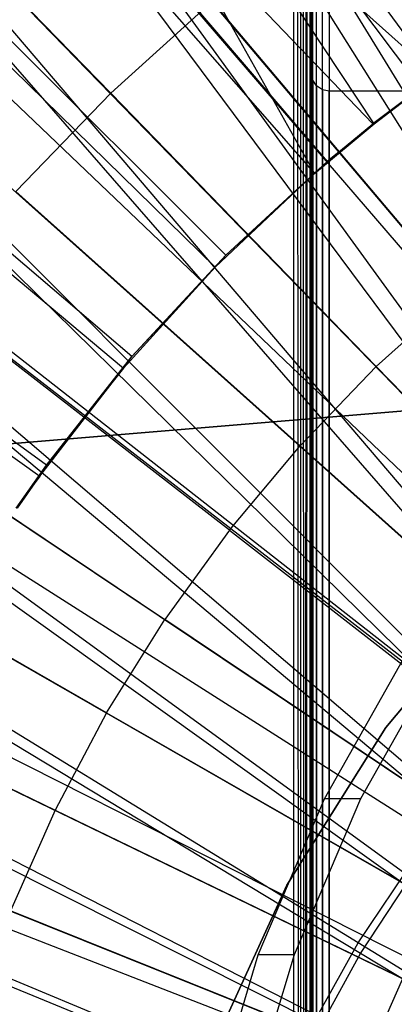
# Model space of a CAD drawing. Extents: x 0.05 to 6.09, y -3 to 3.03.
# Tile 69 of 124: x 2.771 to 2.8548, y 0.1229 to 0.3431. Entities that reach past the tile are written whole.
import ezdxf

# ---------------------------------------------------------------- set-up
doc = ezdxf.new("R2010")
doc.units = 0
doc.header["$MEASUREMENT"] = 0
doc.layers.get('0').update_dxf_attribs({"color": 13, "linetype": 'CONTINUOUS'})

# ---------------------------------------------------------------- blocks, each defined once
blk = doc.blocks.new('PROFILE_SNOW_BALL_PLAFON_P')
at = {"color": 0}
for p, q in [((2.83595, 1.83555, 7.55367), (2.83477, -0.57438, 7.55211)), ((2.83595, 1.83555, 7.55367), (2.83477, -0.57438, 7.55211)), ((2.83527, 1.83479, 7.55259), (2.83477, -0.57438, 7.55211)), ((2.83527, 1.83479, 7.55259), (2.83477, -0.57438, 7.55211)), ((2.83595, -0.57571, 7.55367), (2.83595, 1.83555, 7.55367)), ((2.83595, 1.83555, 7.55367), (2.83625, -0.57605, 7.55519)), ((2.83595, 1.83555, 7.55367), (2.83625, -0.57605, 7.55519)), ((2.83595, -0.57571, 7.55367), (2.83595, 1.83555, 7.55367)), ((2.83625, -0.57605, 7.95874), (2.83625, 1.8359, 7.95874)), ((2.83625, -0.57605, 7.95874), (2.83625, 1.8359, 7.95874)), ((2.83625, 1.83589, 7.55512), (2.83625, -0.57605, 7.55519)), ((2.83625, 1.83589, 7.55512), (2.83625, -0.57605, 7.55519)), ((2.83655, -0.57605, 7.96024), (2.83655, 1.8359, 7.96024)), ((2.83655, -0.57605, 7.96024), (2.83655, 1.8359, 7.96024)), ((2.83741, -0.57605, 7.96152), (2.83741, 1.8359, 7.96152)), ((2.83741, -0.57605, 7.96152), (2.83741, 1.8359, 7.96152)), ((2.83868, -0.57605, 7.96237), (2.83868, 1.8359, 7.96237)), ((2.83868, -0.57605, 7.96237), (2.83868, 1.8359, 7.96237)), ((2.84019, 1.8359, 7.96267), (2.84019, -0.57605, 7.96267)), ((2.84019, 1.8359, 7.96267), (2.84019, -0.57605, 7.96267)), ((2.83402, 1.83337, 7.55164), (2.83367, -0.57312, 7.55149)), ((2.83402, 1.83337, 7.55164), (2.83367, -0.57312, 7.55149)), ((2.83477, -0.57438, 7.55211), (2.83402, 1.83337, 7.55164)), ((2.83477, -0.57438, 7.55211), (2.83402, 1.83337, 7.55164)), ((2.83232, -0.57156, 7.55126), (2.83232, 1.8314, 7.55126)), ((2.83232, 1.8314, 7.55126), (2.83367, -0.57312, 7.55149)), ((2.83232, 1.8314, 7.55126), (2.83367, -0.57312, 7.55149)), ((2.83232, -0.57156, 7.55126), (2.83232, 1.8314, 7.55126)), ((2.57288, 0.72808, 6.20577), (2.99083, 0.15706, 6.41921)), ((2.57288, 0.72808, 6.20577), (2.99083, 0.15706, 6.41921)), ((2.52422, 0.68994, 6.20613), (2.98099, 0.14935, 6.41929)), ((2.52422, 0.68994, 6.20613), (2.98099, 0.14935, 6.41929)), ((2.51833, 0.68493, 6.20618), (2.9798, 0.14833, 6.41929)), ((2.51833, 0.68493, 6.20618), (2.9798, 0.14833, 6.41929)), ((2.47835, 0.64849, 6.20647), (2.97171, 0.14096, 6.41935)), ((2.47835, 0.64849, 6.20647), (2.97171, 0.14096, 6.41935)), ((2.45518, 0.62519, 6.20664), (2.96702, 0.13625, 6.41939)), ((2.45518, 0.62519, 6.20664), (2.96702, 0.13625, 6.41939)), ((2.43547, 0.60394, 6.20679), (2.96304, 0.13196, 6.41942)), ((2.43547, 0.60394, 6.20679), (2.96304, 0.13196, 6.41942)), ((2.39819, 0.55955, 6.20707), (2.9555, 0.12298, 6.41947)), ((2.39819, 0.55955, 6.20707), (2.9555, 0.12298, 6.41947)), ((2.39581, 0.5565, 6.20708), (2.9555, 0.12298, 6.41947)), ((2.39581, 0.5565, 6.20708), (2.9555, 0.12298, 6.41947)), ((2.35955, 0.50642, 6.20735), (2.94769, 0.11224, 6.41953)), ((2.35955, 0.50642, 6.20735), (2.94769, 0.11224, 6.41953)), ((2.34791, 0.48864, 6.20744), (2.94533, 0.10864, 6.41955)), ((2.34791, 0.48864, 6.20744), (2.94533, 0.10864, 6.41955)), ((2.32688, 0.45393, 6.20759), (2.94108, 0.10162, 6.41958)), ((2.32688, 0.45393, 6.20759), (2.94108, 0.10162, 6.41958)), ((2.30482, 0.41314, 6.20776), (2.93662, 0.09337, 6.41961)), ((2.30482, 0.41314, 6.20776), (2.93662, 0.09337, 6.41961)), ((2.29794, 0.39929, 6.20781), (2.93523, 0.09057, 6.41962)), ((2.29794, 0.39929, 6.20781), (2.93523, 0.09057, 6.41962)), ((2.73273, 0.38702, 6.34398), (2.79138, 0.32667, 6.36702)), ((2.73273, 0.38702, 6.34398), (2.79138, 0.32667, 6.36702)), ((2.81404, 0.34715, 6.36685), (2.79138, 0.32667, 6.36702)), ((2.81404, 0.34715, 6.36685), (2.79138, 0.32667, 6.36702)), ((2.81404, 0.34715, 6.36685), (2.86901, 0.28205, 6.38714)), ((2.81404, 0.34715, 6.36685), (2.86901, 0.28205, 6.38714)), ((2.27289, 0.34276, 6.208), (2.93016, 0.07914, 6.41966)), ((2.27289, 0.34276, 6.208), (2.93016, 0.07914, 6.41966)), ((2.26934, 0.33378, 6.20802), (2.92944, 0.07732, 6.41967)), ((2.26934, 0.33378, 6.20802), (2.92944, 0.07732, 6.41967)), ((2.83625, -0.22796, 7.7544), (2.83625, 0.33109, 7.7544)), ((2.83625, 0.33109, 7.7544), (2.83625, 0.33109, 7.84102)), ((2.83625, 0.33109, 7.84102), (2.83625, -0.22796, 7.84102)), ((2.83625, 0.33109, 7.60637), (2.83625, 0.33109, 7.7111)), ((2.83625, 0.33109, 7.7111), (2.83625, -0.48387, 7.7111)), ((2.83625, -0.48387, 7.60637), (2.83625, 0.33109, 7.60637)), ((2.83655, 0.32959, 7.60788), (2.83625, 0.33109, 7.60637)), ((2.83625, -0.48387, 7.60637), (2.83625, 0.33109, 7.60637)), ((2.83655, 0.32959, 7.70959), (2.83625, 0.33109, 7.7111)), ((2.83625, 0.33109, 7.60637), (2.83625, 0.33109, 7.7111)), ((2.83655, 0.32959, 7.60788), (2.83625, 0.33109, 7.60637)), ((2.83625, 0.33109, 7.7111), (2.83625, -0.48387, 7.7111)), ((2.83655, 0.32959, 7.70959), (2.83625, 0.33109, 7.7111)), ((2.83655, 0.32959, 7.75591), (2.83625, 0.33109, 7.7544)), ((2.83625, -0.22796, 7.7544), (2.83625, 0.33109, 7.7544)), ((2.83655, 0.32959, 7.83951), (2.83625, 0.33109, 7.84102)), ((2.83625, 0.33109, 7.7544), (2.83625, 0.33109, 7.84102)), ((2.83655, 0.32959, 7.75591), (2.83625, 0.33109, 7.7544)), ((2.83625, 0.33109, 7.84102), (2.83625, -0.22796, 7.84102)), ((2.83655, 0.32959, 7.83951), (2.83625, 0.33109, 7.84102)), ((2.83741, 0.32831, 7.60916), (2.83655, 0.32959, 7.60788)), ((2.83655, 0.32959, 7.60788), (2.83655, -0.48236, 7.60788)), ((2.83655, 0.32959, 7.60788), (2.83655, -0.48236, 7.60788)), ((2.83741, 0.32831, 7.70831), (2.83655, 0.32959, 7.70959)), ((2.83655, 0.32959, 7.70959), (2.83655, 0.32959, 7.60788)), ((2.83741, 0.32831, 7.60916), (2.83655, 0.32959, 7.60788)), ((2.83655, 0.32959, 7.70959), (2.83655, 0.32959, 7.60788)), ((2.83655, -0.48236, 7.70959), (2.83655, 0.32959, 7.70959)), ((2.83741, 0.32831, 7.70831), (2.83655, 0.32959, 7.70959)), ((2.83655, -0.48236, 7.70959), (2.83655, 0.32959, 7.70959)), ((2.83741, 0.32831, 7.75719), (2.83655, 0.32959, 7.75591)), ((2.83655, 0.32959, 7.75591), (2.83655, -0.22645, 7.75591)), ((2.83655, 0.32959, 7.75591), (2.83655, -0.22645, 7.75591)), ((2.83741, 0.32831, 7.83824), (2.83655, 0.32959, 7.83951)), ((2.83655, 0.32959, 7.83951), (2.83655, 0.32959, 7.75591)), ((2.83741, 0.32831, 7.75719), (2.83655, 0.32959, 7.75591)), ((2.83655, 0.32959, 7.83951), (2.83655, 0.32959, 7.75591)), ((2.83655, -0.22645, 7.83951), (2.83655, 0.32959, 7.83951)), ((2.83741, 0.32831, 7.83824), (2.83655, 0.32959, 7.83951)), ((2.83655, -0.22645, 7.83951), (2.83655, 0.32959, 7.83951)), ((2.83868, 0.32746, 7.61001), (2.83741, 0.32831, 7.60916)), ((2.83741, 0.32831, 7.60916), (2.83741, -0.48108, 7.60916)), ((2.83741, 0.32831, 7.60916), (2.83741, -0.48108, 7.60916)), ((2.83868, 0.32746, 7.70746), (2.83741, 0.32831, 7.70831)), ((2.83741, 0.32831, 7.70831), (2.83741, 0.32831, 7.60916)), ((2.83868, 0.32746, 7.61001), (2.83741, 0.32831, 7.60916)), ((2.83741, 0.32831, 7.70831), (2.83741, 0.32831, 7.60916)), ((2.83741, -0.48108, 7.70831), (2.83741, 0.32831, 7.70831)), ((2.83868, 0.32746, 7.70746), (2.83741, 0.32831, 7.70831)), ((2.83741, -0.48108, 7.70831), (2.83741, 0.32831, 7.70831)), ((2.83868, 0.32746, 7.75804), (2.83741, 0.32831, 7.75719)), ((2.83741, 0.32831, 7.75719), (2.83741, -0.22518, 7.75719)), ((2.83741, 0.32831, 7.75719), (2.83741, -0.22518, 7.75719)), ((2.83868, 0.32746, 7.83738), (2.83741, 0.32831, 7.83824)), ((2.83741, 0.32831, 7.83824), (2.83741, 0.32831, 7.75719)), ((2.83868, 0.32746, 7.75804), (2.83741, 0.32831, 7.75719)), ((2.83741, 0.32831, 7.83824), (2.83741, 0.32831, 7.75719)), ((2.83741, -0.22518, 7.83824), (2.83741, 0.32831, 7.83824)), ((2.83868, 0.32746, 7.83738), (2.83741, 0.32831, 7.83824)), ((2.83741, -0.22518, 7.83824), (2.83741, 0.32831, 7.83824)), ((2.79138, 0.32667, 6.36702), (2.77019, 0.30466, 6.36718)), ((2.79138, 0.32667, 6.36702), (2.77019, 0.30466, 6.36718)), ((2.79138, 0.32667, 6.36702), (2.85075, 0.26555, 6.38728)), ((2.79138, 0.32667, 6.36702), (2.85075, 0.26555, 6.38728)), ((2.84019, 0.32716, 7.61031), (2.83868, 0.32746, 7.61001)), ((2.83868, 0.32746, 7.61001), (2.83868, -0.48023, 7.61001)), ((2.83868, 0.32746, 7.61001), (2.83868, -0.48023, 7.61001)), ((2.84019, 0.32716, 7.70716), (2.83868, 0.32746, 7.70746)), ((2.83868, 0.32746, 7.70746), (2.83868, 0.32746, 7.61001)), ((2.84019, 0.32716, 7.61031), (2.83868, 0.32746, 7.61001)), ((2.83868, 0.32746, 7.70746), (2.83868, 0.32746, 7.61001)), ((2.83868, -0.48023, 7.70746), (2.83868, 0.32746, 7.70746)), ((2.84019, 0.32716, 7.70716), (2.83868, 0.32746, 7.70746)), ((2.83868, -0.48023, 7.70746), (2.83868, 0.32746, 7.70746)), ((2.84019, 0.32716, 7.75834), (2.83868, 0.32746, 7.75804)), ((2.83868, 0.32746, 7.75804), (2.83868, -0.22432, 7.75804)), ((2.83868, 0.32746, 7.75804), (2.83868, -0.22432, 7.75804)), ((2.84019, 0.32716, 7.83708), (2.83868, 0.32746, 7.83738)), ((2.83868, 0.32746, 7.83738), (2.83868, 0.32746, 7.75804)), ((2.84019, 0.32716, 7.75834), (2.83868, 0.32746, 7.75804)), ((2.83868, 0.32746, 7.83738), (2.83868, 0.32746, 7.75804)), ((2.83868, -0.22432, 7.83738), (2.83868, 0.32746, 7.83738)), ((2.84019, 0.32716, 7.83708), (2.83868, 0.32746, 7.83738)), ((2.83868, -0.22432, 7.83738), (2.83868, 0.32746, 7.83738)), ((3.10791, 0.32716, 7.61031), (2.84019, 0.32716, 7.61031)), ((2.84019, 0.32716, 7.61031), (2.84019, -0.47993, 7.61031)), ((3.10791, 0.32716, 7.61031), (2.84019, 0.32716, 7.61031)), ((3.10791, 0.32716, 7.70716), (2.84019, 0.32716, 7.70716)), ((2.84019, 0.32716, 7.70716), (2.84019, 0.32716, 7.61031)), ((3.10791, 0.32716, 7.70716), (2.84019, 0.32716, 7.70716)), ((2.84019, -0.47993, 7.70716), (2.84019, 0.32716, 7.70716)), ((3.10791, 0.32716, 7.75834), (2.84019, 0.32716, 7.75834)), ((2.84019, 0.32716, 7.75834), (2.84019, -0.22402, 7.75834)), ((3.10791, 0.32716, 7.75834), (2.84019, 0.32716, 7.75834)), ((3.10791, 0.32716, 7.83708), (2.84019, 0.32716, 7.83708)), ((2.84019, 0.32716, 7.83708), (2.84019, 0.32716, 7.75834)), ((3.10791, 0.32716, 7.83708), (2.84019, 0.32716, 7.83708)), ((2.84019, -0.22402, 7.83708), (2.84019, 0.32716, 7.83708)), ((2.84019, 0.32716, 7.61031), (2.84019, -0.47993, 7.61031)), ((2.84019, 0.32716, 7.70716), (2.84019, 0.32716, 7.61031)), ((2.84019, -0.47993, 7.70716), (2.84019, 0.32716, 7.70716)), ((2.84019, 0.32716, 7.75834), (2.84019, -0.22402, 7.75834)), ((2.84019, 0.32716, 7.83708), (2.84019, 0.32716, 7.75834)), ((2.84019, -0.22402, 7.83708), (2.84019, 0.32716, 7.83708)), ((2.69659, 0.24226, 7.68511), (3.47343, 0.30702, 7.68511)), ((3.47343, 0.30702, 7.61031), (2.69659, 0.24226, 7.61031)), ((2.69659, 0.24226, 7.68511), (3.47343, 0.30702, 7.68511)), ((3.47343, 0.30702, 7.61031), (2.69659, 0.24226, 7.61031)), ((2.77019, 0.30466, 6.36718), (2.83369, 0.24781, 6.3874)), ((2.77019, 0.30466, 6.36718), (2.83369, 0.24781, 6.3874)), ((2.86901, 0.28205, 6.38714), (2.85075, 0.26555, 6.38728)), ((2.86901, 0.28205, 6.38714), (2.85075, 0.26555, 6.38728)), ((2.8179, 0.22893, 6.38752), (2.75059, 0.28122, 6.36733)), ((2.8179, 0.22893, 6.38752), (2.75059, 0.28122, 6.36733)), ((2.85075, 0.26555, 6.38728), (2.83369, 0.24781, 6.3874)), ((2.85075, 0.26555, 6.38728), (2.83369, 0.24781, 6.3874)), ((2.85075, 0.26555, 6.38728), (2.9109, 0.20361, 6.40474)), ((2.85075, 0.26555, 6.38728), (2.9109, 0.20361, 6.40474)), ((2.73268, 0.25647, 6.36746), (2.80347, 0.209, 6.38763)), ((2.73268, 0.25647, 6.36746), (2.80347, 0.209, 6.38763)), ((2.8179, 0.22893, 6.38752), (2.83369, 0.24781, 6.3874)), ((2.8179, 0.22893, 6.38752), (2.83369, 0.24781, 6.3874)), ((2.89801, 0.19021, 6.40483), (2.83369, 0.24781, 6.3874)), ((2.89801, 0.19021, 6.40483), (2.83369, 0.24781, 6.3874)), ((2.79046, 0.1881, 6.38772), (2.71653, 0.23053, 6.36758)), ((2.79046, 0.1881, 6.38772), (2.71653, 0.23053, 6.36758)), ((2.8179, 0.22893, 6.38752), (2.80347, 0.209, 6.38763)), ((2.8179, 0.22893, 6.38752), (2.80347, 0.209, 6.38763)), ((2.8179, 0.22893, 6.38752), (2.88608, 0.17595, 6.40492)), ((2.8179, 0.22893, 6.38752), (2.88608, 0.17595, 6.40492)), ((2.85289, 0.18484, 7.45283), (2.87952, 0.21688, 7.45283)), ((2.87952, 0.21688, 7.29535), (2.85289, 0.18484, 7.29535)), ((2.87952, 0.21688, 7.29535), (2.85289, 0.18484, 7.29535)), ((2.85289, 0.18484, 7.45283), (2.87952, 0.21688, 7.45283)), ((2.79046, 0.1881, 6.38772), (2.80347, 0.209, 6.38763)), ((2.79046, 0.1881, 6.38772), (2.80347, 0.209, 6.38763)), ((2.87518, 0.16089, 6.405), (2.80347, 0.209, 6.38763)), ((2.87518, 0.16089, 6.405), (2.80347, 0.209, 6.38763)), ((2.70223, 0.20353, 6.36768), (2.77894, 0.16635, 6.38781)), ((2.70223, 0.20353, 6.36768), (2.77894, 0.16635, 6.38781)), ((2.83919, 0.16892, 3.26864), (2.85757, 0.2015, 3.2685)), ((2.83919, 0.16892, 3.26864), (2.85757, 0.2015, 3.2685)), ((2.8656, 0.2015, 4.35115), (2.84722, 0.16892, 4.35128)), ((2.8656, 0.2015, 4.35115), (2.84722, 0.16892, 4.35128)), ((2.79046, 0.1881, 6.38772), (2.77894, 0.16635, 6.38781)), ((2.79046, 0.1881, 6.38772), (2.77894, 0.16635, 6.38781)), ((2.79046, 0.1881, 6.38772), (2.86535, 0.14511, 6.40507)), ((2.79046, 0.1881, 6.38772), (2.86535, 0.14511, 6.40507)), ((2.83072, 0.14956, 7.45283), (2.85289, 0.18484, 7.45283)), ((2.85289, 0.18484, 7.29535), (2.83072, 0.14956, 7.29535)), ((2.85289, 0.18484, 7.29535), (2.83072, 0.14956, 7.29535)), ((2.83072, 0.14956, 7.45283), (2.85289, 0.18484, 7.45283)), ((2.85289, 0.18484, 7.45283), (2.85289, 0.18484, 7.29535)), ((2.85289, 0.18484, 7.45283), (2.85289, 0.18484, 7.29535)), ((2.82436, 0.13399, 3.26875), (2.83919, 0.16892, 3.26864)), ((2.82436, 0.13399, 3.26875), (2.83919, 0.16892, 3.26864)), ((2.84722, 0.16892, 4.35128), (2.83239, 0.13399, 4.35139)), ((2.84722, 0.16892, 4.35128), (2.83239, 0.13399, 4.35139)), ((2.84722, 0.16892, 4.35128), (2.83919, 0.16892, 3.26864)), ((2.84722, 0.16892, 4.35128), (2.83919, 0.16892, 3.26864)), ((2.77894, 0.16635, 6.38781), (2.76897, 0.14385, 6.38788)), ((2.77894, 0.16635, 6.38781), (2.76897, 0.14385, 6.38788)), ((2.77894, 0.16635, 6.38781), (2.85665, 0.12868, 6.40514)), ((2.77894, 0.16635, 6.38781), (2.85665, 0.12868, 6.40514)), ((2.81341, 0.11167, 7.45283), (2.83072, 0.14956, 7.45283)), ((2.83072, 0.14956, 7.29535), (2.81341, 0.11167, 7.29535)), ((2.83072, 0.14956, 7.29535), (2.81341, 0.11167, 7.29535)), ((2.81341, 0.11167, 7.45283), (2.83072, 0.14956, 7.45283)), ((2.83072, 0.14956, 7.45283), (2.83072, 0.14956, 7.29535)), ((2.83072, 0.14956, 7.45283), (2.83072, 0.14956, 7.29535)), ((2.84912, 0.11168, 6.40519), (2.76897, 0.14385, 6.38788)), ((2.84912, 0.11168, 6.40519), (2.76897, 0.14385, 6.38788)), ((2.81331, 0.09723, 3.26883), (2.82436, 0.13399, 3.26875)), ((2.81331, 0.09723, 3.26883), (2.82436, 0.13399, 3.26875)), ((2.83239, 0.13399, 4.35139), (2.82134, 0.09723, 4.35147)), ((2.83239, 0.13399, 4.35139), (2.82134, 0.09723, 4.35147)), ((2.83239, 0.13399, 4.35139), (2.82436, 0.13399, 3.26875)), ((2.83239, 0.13399, 4.35139), (2.82436, 0.13399, 3.26875)), ((2.84912, 0.11168, 6.40519), (2.85665, 0.12868, 6.40514)), ((2.84912, 0.11168, 6.40519), (2.85665, 0.12868, 6.40514))]:
    blk.add_line(p, q, dxfattribs=at)
blk = doc.blocks.new('GRUPUJ_1')
at = {"color": 0}
for p, q in [((2.79578, 3.32445, 6.25415), (2.66734, 3.51839, 6.20693)), ((2.66734, 3.51839, 6.20693), (2.78239, 3.31329, 6.25425)), ((2.66734, 3.51839, 6.20693), (2.78239, 3.31329, 6.25425)), ((2.80614, 3.33244, 6.25408), (2.66734, 3.51839, 6.20693)), ((2.79578, 3.32445, 6.25415), (2.66734, 3.51839, 6.20693)), ((2.80614, 3.33244, 6.25408), (2.66734, 3.51839, 6.20693)), ((2.63326, 3.49355, 6.16115), (2.78525, 3.31603, 6.21059)), ((2.8095, 3.33515, 6.21041), (2.63326, 3.49355, 6.16115)), ((2.79546, 3.32445, 6.21052), (2.63326, 3.49355, 6.16115)), ((2.79546, 3.32445, 6.21052), (2.63326, 3.49355, 6.16115)), ((2.63326, 3.49355, 6.16115), (2.78525, 3.31603, 6.21059)), ((2.8095, 3.33515, 6.21041), (2.63326, 3.49355, 6.16115)), ((2.62961, 3.48795, 6.20721), (2.78239, 3.31329, 6.25425)), ((2.62961, 3.48795, 6.20721), (2.78239, 3.31329, 6.25425)), ((2.76257, 3.29506, 6.21076), (2.59712, 3.46014, 6.16142)), ((2.76257, 3.29506, 6.21076), (2.59712, 3.46014, 6.16142)), ((2.59434, 3.45468, 6.20747), (2.76021, 3.29235, 6.25442)), ((2.59434, 3.45468, 6.20747), (2.76021, 3.29235, 6.25442)), ((2.7416, 3.27238, 6.21092), (2.56371, 3.424, 6.16167)), ((2.7416, 3.27238, 6.21092), (2.56371, 3.424, 6.16167)), ((2.87076, 3.21983, 0.0608), (2.74789, 3.42081, 0.10043)), ((2.87076, 3.21983, 0.0608), (2.74789, 3.42081, 0.10043)), ((2.56176, 3.41878, 6.20771), (2.73971, 3.26976, 6.25457)), ((2.56176, 3.41878, 6.20771), (2.73971, 3.26976, 6.25457)), ((2.86894, 3.2166, 0.01968), (2.74446, 3.41454, 0.05702)), ((2.86894, 3.2166, 0.01968), (2.74446, 3.41454, 0.05702)), ((2.85522, 3.20945, 0.06092), (2.71696, 3.40014, 0.10066)), ((2.85522, 3.20945, 0.06092), (2.71696, 3.40014, 0.10066)), ((2.85384, 3.20625, 0.01979), (2.7144, 3.39392, 0.05725)), ((2.85384, 3.20625, 0.01979), (2.7144, 3.39392, 0.05725)), ((2.72248, 3.24813, 6.21106), (2.53324, 3.38535, 6.16189)), ((2.72248, 3.24813, 6.21106), (2.53324, 3.38535, 6.16189)), ((2.53206, 3.38046, 6.20793), (2.72102, 3.24565, 6.25471)), ((2.53206, 3.38046, 6.20793), (2.72102, 3.24565, 6.25471)), ((2.84054, 3.19788, 0.06103), (2.68776, 3.37712, 0.10088)), ((2.84054, 3.19788, 0.06103), (2.68776, 3.37712, 0.10088)), ((2.8396, 3.19476, 0.01989), (2.68603, 3.37104, 0.05746)), ((2.8396, 3.19476, 0.01989), (2.68603, 3.37104, 0.05746)), ((2.82682, 3.1852, 0.06113), (2.66044, 3.35187, 0.10108)), ((2.82682, 3.1852, 0.06113), (2.66044, 3.35187, 0.10108)), ((2.82628, 3.1822, 0.01999), (2.65952, 3.34602, 0.05765)), ((2.82628, 3.1822, 0.01999), (2.65952, 3.34602, 0.05765)), ((2.79546, 3.32445, 6.21052), (2.8095, 3.33515, 6.21041)), ((2.79546, 3.32445, 6.21052), (2.8095, 3.33515, 6.21041)), ((2.80614, 3.33244, 6.25408), (2.79546, 3.32445, 6.21052)), ((2.80614, 3.33244, 6.25408), (2.79546, 3.32445, 6.21052)), ((2.79578, 3.32445, 6.25415), (2.80614, 3.33244, 6.25408)), ((2.79578, 3.32445, 6.25415), (2.80614, 3.33244, 6.25408)), ((2.81414, 3.17148, 0.06122), (2.6352, 3.32456, 0.10127)), ((2.81414, 3.17148, 0.06122), (2.6352, 3.32456, 0.10127)), ((2.78239, 3.31329, 6.25425), (2.79578, 3.32445, 6.25415)), ((2.78239, 3.31329, 6.25425), (2.79578, 3.32445, 6.25415)), ((2.78525, 3.31603, 6.21059), (2.79546, 3.32445, 6.21052)), ((2.79578, 3.32445, 6.25415), (2.78525, 3.31603, 6.21059)), ((2.78525, 3.31603, 6.21059), (2.79546, 3.32445, 6.21052)), ((2.79578, 3.32445, 6.25415), (2.78525, 3.31603, 6.21059)), ((2.79578, 3.32445, 6.25415), (2.79546, 3.32445, 6.21052)), ((2.79578, 3.32445, 6.25415), (2.79546, 3.32445, 6.21052)), ((2.81398, 3.16864, 0.02008), (2.63503, 3.31903, 0.05783)), ((2.81398, 3.16864, 0.02008), (2.63503, 3.31903, 0.05783)), ((2.76257, 3.29506, 6.21076), (2.78525, 3.31603, 6.21059)), ((2.76257, 3.29506, 6.21076), (2.78525, 3.31603, 6.21059)), ((2.78239, 3.31329, 6.25425), (2.78525, 3.31603, 6.21059)), ((2.78239, 3.31329, 6.25425), (2.78525, 3.31603, 6.21059)), ((2.76021, 3.29235, 6.25442), (2.78239, 3.31329, 6.25425)), ((2.76021, 3.29235, 6.25442), (2.78239, 3.31329, 6.25425)), ((2.78239, 3.31329, 6.25425), (2.76257, 3.29506, 6.21076)), ((2.78239, 3.31329, 6.25425), (2.76257, 3.29506, 6.21076)), ((2.80257, 3.1568, 0.06131), (2.61217, 3.29535, 0.10144)), ((2.80257, 3.1568, 0.06131), (2.61217, 3.29535, 0.10144)), ((2.7416, 3.27238, 6.21092), (2.76257, 3.29506, 6.21076)), ((2.7416, 3.27238, 6.21092), (2.76257, 3.29506, 6.21076)), ((2.76021, 3.29235, 6.25442), (2.76257, 3.29506, 6.21076)), ((2.76021, 3.29235, 6.25442), (2.76257, 3.29506, 6.21076)), ((2.73971, 3.26976, 6.25457), (2.76021, 3.29235, 6.25442)), ((2.73971, 3.26976, 6.25457), (2.76021, 3.29235, 6.25442)), ((2.76021, 3.29235, 6.25442), (2.7416, 3.27238, 6.21092)), ((2.76021, 3.29235, 6.25442), (2.7416, 3.27238, 6.21092)), ((2.80277, 3.15417, 0.02017), (2.6127, 3.29022, 0.058)), ((2.80277, 3.15417, 0.02017), (2.6127, 3.29022, 0.058)), ((2.72248, 3.24813, 6.21106), (2.7416, 3.27238, 6.21092)), ((2.72248, 3.24813, 6.21106), (2.7416, 3.27238, 6.21092)), ((2.73971, 3.26976, 6.25457), (2.7416, 3.27238, 6.21092)), ((2.73971, 3.26976, 6.25457), (2.7416, 3.27238, 6.21092)), ((2.72102, 3.24565, 6.25471), (2.73971, 3.26976, 6.25457)), ((2.72102, 3.24565, 6.25471), (2.73971, 3.26976, 6.25457)), ((2.73971, 3.26976, 6.25457), (2.72248, 3.24813, 6.21106)), ((2.73971, 3.26976, 6.25457), (2.72248, 3.24813, 6.21106)), ((2.79219, 3.14126, 0.06138), (2.59151, 3.26442, 0.10159)), ((2.79219, 3.14126, 0.06138), (2.59151, 3.26442, 0.10159)), ((2.79271, 3.13888, 0.02024), (2.59267, 3.25977, 0.05815)), ((2.79271, 3.13888, 0.02024), (2.59267, 3.25977, 0.05815)), ((2.71571, 3.2385, 6.21111), (2.72248, 3.24813, 6.21106)), ((2.71571, 3.2385, 6.21111), (2.72248, 3.24813, 6.21106)), ((2.72102, 3.24565, 6.25471), (2.72248, 3.24813, 6.21106)), ((2.72102, 3.24565, 6.25471), (2.72248, 3.24813, 6.21106)), ((2.72102, 3.24565, 6.25471), (2.71571, 3.2385, 6.21111)), ((2.72102, 3.24565, 6.25471), (2.71571, 3.2385, 6.21111)), ((2.71603, 3.2385, 6.25475), (2.72102, 3.24565, 6.25471)), ((2.71603, 3.2385, 6.25475), (2.72102, 3.24565, 6.25471)), ((2.78306, 3.12496, 0.06145), (2.57333, 3.23197, 0.10172)), ((2.78306, 3.12496, 0.06145), (2.57333, 3.23197, 0.10172)), ((2.78387, 3.12285, 0.02031), (2.57506, 3.22786, 0.05828)), ((2.78387, 3.12285, 0.02031), (2.57506, 3.22786, 0.05828)), ((2.77524, 3.10799, 0.06151), (2.55776, 3.19819, 0.10184)), ((2.77524, 3.10799, 0.06151), (2.55776, 3.19819, 0.10184)), ((2.77629, 3.10619, 0.02036), (2.55998, 3.19467, 0.05839)), ((2.77629, 3.10619, 0.02036), (2.55998, 3.19467, 0.05839)), ((2.79219, 3.14126, 0.06138), (2.80257, 3.1568, 0.06131)), ((2.79219, 3.14126, 0.06138), (2.80257, 3.1568, 0.06131)), ((2.79271, 3.13888, 0.02024), (2.80277, 3.15417, 0.02017)), ((2.79271, 3.13888, 0.02024), (2.80277, 3.15417, 0.02017)), ((2.78306, 3.12496, 0.06145), (2.79219, 3.14126, 0.06138)), ((2.78306, 3.12496, 0.06145), (2.79219, 3.14126, 0.06138)), ((2.99495, 3.01692, 0.03937), (2.79219, 3.14126, 0.06138)), ((2.99495, 3.01692, 0.03937), (2.79219, 3.14126, 0.06138)), ((2.78387, 3.12285, 0.02031), (2.79271, 3.13888, 0.02024)), ((2.78387, 3.12285, 0.02031), (2.79271, 3.13888, 0.02024)), ((2.99465, 3.01692), (2.79271, 3.13888, 0.02024)), ((2.99465, 3.01692), (2.79271, 3.13888, 0.02024))]:
    blk.add_line(p, q, dxfattribs=at)
blk.add_blockref('PROFILE_SNOW_BALL_PLAFON_P', (-0.05452, 3.0046, -0.05645), dxfattribs=at)

msp = doc.modelspace()

# ---------------------------------------------------------------- block references
at = {"color": 0}
msp.add_blockref('GRUPUJ_1', (0.05452, -3.0046, 0.05645), dxfattribs=at)

doc.saveas('drawing.dxf')
